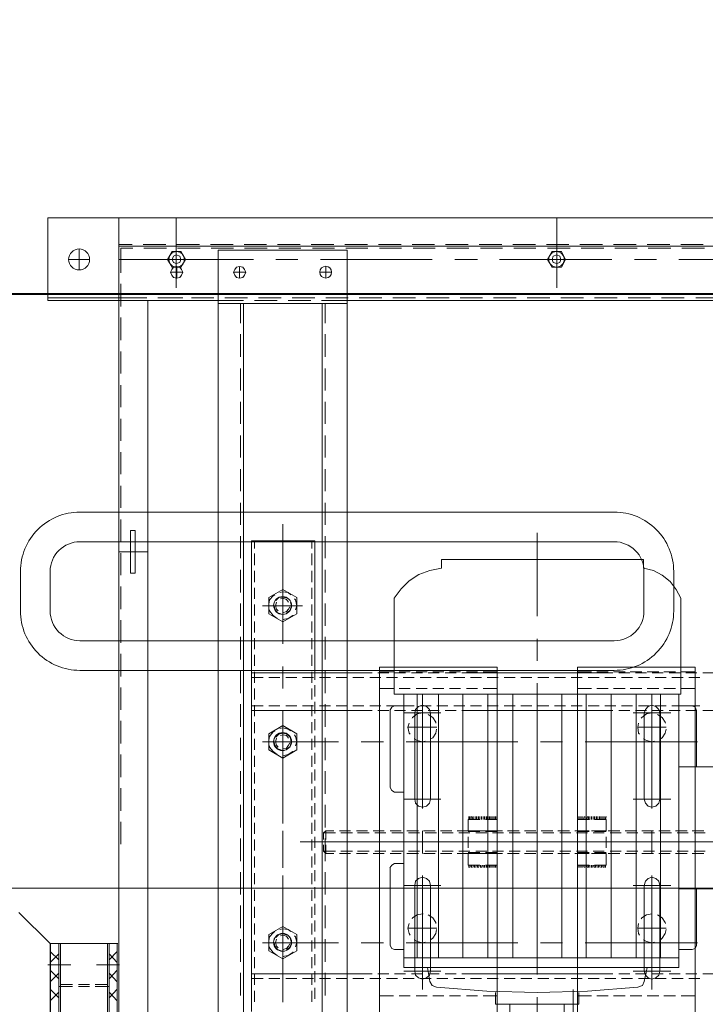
# Model space of a CAD drawing. Header units: millimetres. Extents: x -1469 to 52323, y -1368 to 13830.
# Tile 43 of 85: x 14965 to 15311, y 5561 to 6059. Entities that reach past the tile are written whole.
import ezdxf
from ezdxf.enums import TextEntityAlignment as Align

# ---------------------------------------------------------------- set-up
doc = ezdxf.new("R2010")
doc.units = ezdxf.units.MM
for name, color, linetype, lineweight, true_color in [('A-CEILING-01', 7, 'Continuous', 5, 0xd56ca8), ('A-CEILING-05', 7, 'Continuous', 5, 0x139b48), ('M-MEP-ELLG-LIGHT', 5, 'Continuous', 15, 0x0000ff)]:
    doc.layers.add(name, color=color, linetype=linetype, lineweight=lineweight, true_color=true_color)
doc.layers.add('A-LIGHT', color=1, linetype='Continuous', lineweight=5)
for name, color, linetype, true_color in [('ACMV-EQP-CHW', 30, 'Continuous', 0xff7f00), ('ACMV-FCU', 30, 'Continuous', 0xff7f00), ('RCP LAYOUT', 9, 'Continuous', 0x808080)]:
    doc.layers.add(name, color=color, linetype=linetype, true_color=true_color)
doc.styles.get("Standard").update_dxf_attribs({"font": 'arial.ttf'})

# ---------------------------------------------------------------- blocks, each defined once
blk = doc.blocks.new('LIGHT-600X600MM')
at = {"color": 0}
blk.add_line((300, 0), (-300, 0), dxfattribs=at)
blk.add_lwpolyline([(-300, 300), (-300, -300), (300, -300), (300, 300)], close=True, dxfattribs=at)
for points in [[(-165, 160), (-165, 140, 0.414214), (-135, 110), (135, 110, 0.414214), (165, 140), (165, 160, 0.414214), (135, 190), (-135, 190, 0.414214)], [(-150, 160), (-150, 140, 0.414214), (-135, 125), (135, 125, 0.414214), (150, 140), (150, 160, 0.414214), (135, 175), (-135, 175, 0.414214)]]:
    blk.add_lwpolyline(points, format="xyb", close=True, dxfattribs=at)
blk.add_attdef('E', text='', height=100).set_placement((400, 250), align=Align.MIDDLE_CENTER)
blk = doc.blocks.new('A$C98a85b24')
at = {"layer": 'M-MEP-ELLG-LIGHT', "color": 8, "true_color": 0x808080}
blk.add_blockref('LIGHT-600X600MM', (10939.99, 5619.99), dxfattribs=at)
blk = doc.blocks.new('A$C256bf26b')
at = {"layer": 'A-CEILING-01', "true_color": 0x808080}
h = blk.add_hatch(dxfattribs=at)
h.set_pattern_fill('ANSI37', color=8, scale=2000)
h.set_pattern_definition([(45, (0, 0), (-176.7767, 176.7767), []), (135, (0, 0), (-176.7767, -176.7767), [])])
edge = h.paths.add_edge_path()
edge.add_line((17350, 13380), (12020, 13380))
edge.add_line((12020, 13380), (12020, 13280))
edge.add_line((12020, 13280), (11820, 13280))
edge.add_line((11820, 13280), (11820, 13380))
edge.add_line((11820, 13380), (6090, 13380))
edge.add_line((6090, 13380), (6090, 13280))
edge.add_line((6090, 13280), (5890, 13280))
edge.add_line((5890, 13280), (5890, 13380))
edge.add_line((5890, 13380), (350, 13380))
edge.add_line((350, 13380), (200, 13380))
edge.add_line((200, 13380), (200, 4520))
edge.add_line((200, 4520), (650, 4520))
edge.add_line((650, 4520), (650, 4220))
edge.add_line((650, 4220), (200, 4220))
edge.add_line((200, 4220), (200, 3270))
edge.add_line((200, 3270), (3945, 3270))
edge.add_line((3945, 3270), (3945, 3920))
edge.add_line((3945, 3920), (6135, 3920))
edge.add_line((6135, 3920), (6135, 3270))
edge.add_line((6135, 3270), (9805, 3270))
edge.add_line((9805, 3270), (9805, 3070))
edge.add_line((9805, 3070), (10125.7, 3070))
edge.add_line((10125.7, 3070), (10125.7, 3423))
edge.add_line((10125.7, 3423), (11242.06, 4539.36))
edge.add_line((11242.06, 4539.36), (10770.13, 5011.3))
edge.add_line((10770.13, 5011.3), (11904.42, 6145.58))
edge.add_line((11904.42, 6145.58), (14298.83, 8540))
edge.add_line((14298.83, 8540), (14450, 8540))
edge.add_line((14450, 8540), (14450, 9620))
edge.add_line((14450, 9620), (14450, 12330))
edge.add_arc((15200, 12330), 750, 90, 180, ccw=False)
edge.add_line((15200, 13080), (17350, 13080))
edge.add_line((17350, 13080), (17350, 13380))
h.paths.add_polyline_path([(5890.13, 11294.23), (6090.12, 11294.23), (6090.12, 11094.22), (5890.13, 11094.22)], flags=16)
h.paths.add_polyline_path([(5890.13, 9330), (6090.12, 9330), (6090.12, 9129.99), (5890.13, 9129.99)], flags=16)
h.paths.add_polyline_path([(5890, 8418.41), (6090, 8418.41), (6090, 8218.41), (5890, 8218.41)], flags=16)
h.paths.add_polyline_path([(5890, 6030), (6090, 6030), (6090, 5829.99), (5890, 5829.99)], flags=16)
h.paths.add_polyline_path([(11820, 8418.41), (12020, 8418.41), (12020, 8218.41), (11820, 8218.41)], flags=16)
h.paths.add_polyline_path([(11820, 9330), (12020, 9330), (12020, 9129.99), (11820, 9129.99)], flags=16)
h.paths.add_polyline_path([(11820.13, 11294.23), (12020.12, 11294.23), (12020.12, 11094.22), (11820.13, 11094.22)], flags=16)
at = {"layer": 'A-CEILING-05', "true_color": 0x808080}
h = blk.add_hatch(dxfattribs=at)
h.set_pattern_fill('_USER', color=8, scale=600, double=1, pattern_type=0)
h.set_pattern_definition([(0, (17230, 9520), (0, 600), []), (90, (17230, 9520), (-600, 4e-14), [])])
h.paths.add_polyline_path([(15490.92, 3520), (14590, 3520), (14590, 9520), (17230, 9520), (17230, 3520), (16390.92, 3520)])
at = {"layer": 'A-LIGHT', "color": 8, "true_color": 0x808080}
blk.add_blockref('A$C98a85b24', (4190, 0), dxfattribs=at)
blk = doc.blocks.new('AHU-7.5TR-CARRIER')
at = {"layer": 'ACMV-EQP-CHW', "lineweight": 15}
for points in [[(-760.75, -2.34), (-760.75, -701.21)], [(-760.75, -222.04), (-760.75, -665.23)], [(-746.41, -222.03), (-746.41, -665.23)], [(-739.67, -325.88), (-739.67, -382.34)], [(-483.42, -341.68), (-483.42, -382.34)], [(-421.7, -341.68), (-421.7, -382.34)], [(-718.91, -343.43), (-718.91, -549.97)], [(-445.39, -343.72), (-445.39, -400.19)], [(-720.37, -362.74), (-720.37, -373.86)], [(-445.39, -439.09), (-445.39, -360.4)], [(-530.81, -363.33), (-530.81, -370.35)], [(-511.79, -363.33), (-511.79, -370.35)], [(-378.69, -363.33), (-378.69, -370.35)], [(-747.29, -370.06), (-747.29, -381.46)], [(-745.52, -369.47), (-745.52, -380.88)], [(-528.47, -371.81), (-528.47, -377.38)], [(-514.13, -371.81), (-514.13, -377.38)], [(-495.99, -429.73), (-495.99, -372.98)], [(-450.95, -369.76), (-450.95, -375.61)], [(-450.07, -374.73), (-450.07, -369.18)], [(-440.7, -374.73), (-440.7, -369.18)], [(-439.54, -369.76), (-439.54, -375.61)], [(-394.48, -429.73), (-394.48, -372.98)], [(-376.35, -371.81), (-376.35, -377.38)], [(-533.74, -433.54), (-356.75, -433.54), (-356.75, -374.15), (-533.74, -374.15)], [(-533.74, -374.15), (-533.74, -433.54)], [(-531.4, -374.15), (-531.4, -381.17)], [(-530.81, -373.27), (-530.81, -378.83)], [(-522.91, -374.15), (-522.91, -381.17)], [(-511.79, -373.56), (-513.55, -374.15), (-514.13, -375.62)], [(-514.13, -375.62), (-514.13, -382.34)], [(-511.79, -373.27), (-511.79, -378.83)], [(-483.42, -373.56), (-511.79, -373.56)], [(-450.07, -383.22), (-450.07, -377.66)], [(-440.7, -383.22), (-440.7, -377.66)], [(-393.02, -373.56), (-421.7, -373.56)], [(-390.99, -375.62), (-391.56, -374.15), (-393.03, -373.56)], [(-390.99, -375.61), (-390.99, -382.34)], [(-378.69, -373.27), (-378.69, -378.83)], [(-367.58, -374.15), (-367.58, -381.17)], [(-720.37, -379.71), (-720.37, -391.12)], [(-568.55, -381.46), (-572.94, -383.81), (-577.03, -386.73), (-580.25, -390.82), (-582.59, -395.22), (-583.75, -400.19)], [(-519.99, -381.46), (-568.55, -381.46)], [(-530.81, -381.76), (-530.81, -387.32)], [(-528.47, -380.29), (-528.47, -385.86)], [(-519.99, -381.46), (-519.99, -526.27)], [(-381.91, -382.34), (-519.99, -382.34)], [(-514.13, -380.29), (-514.13, -385.86)], [(-511.79, -381.76), (-511.79, -387.32)], [(-450.95, -378.24), (-450.95, -384.1)], [(-439.54, -378.24), (-439.54, -384.1)], [(-386.87, -382.34), (-386.87, -521.3)], [(-381.91, -382.34), (-381.91, -521.3)], [(-378.69, -381.76), (-378.69, -387.32)], [(-376.35, -380.29), (-376.35, -385.86)], [(-747.29, -387.02), (-747.29, -398.43)], [(-745.52, -386.44), (-745.52, -397.84)], [(-531.4, -384.1), (-531.4, -389.95)], [(-522.91, -384.1), (-522.91, -389.95)], [(-510.62, -405.45), (-510.62, -386.44)], [(-467.04, -405.45), (-467.04, -386.44)], [(-450.95, -386.73), (-450.95, -392.58)], [(-450.07, -391.7), (-450.07, -386.15)], [(-440.7, -391.7), (-440.7, -386.15)], [(-439.54, -386.73), (-439.54, -392.58)], [(-423.45, -405.45), (-423.45, -386.44)], [(-380.15, -405.45), (-380.15, -386.44)], [(-367.58, -384.1), (-367.58, -389.95)], [(-531.4, -392.58), (-531.4, -398.43)], [(-530.81, -390.24), (-530.81, -395.8)], [(-528.47, -388.78), (-528.47, -394.33)], [(-522.91, -392.58), (-522.91, -398.43)], [(-386.87, -391.7), (-519.99, -391.7)], [(-510.62, -391.99), (-512.38, -392.58), (-513.85, -394.05), (-514.43, -396.09), (-513.85, -397.84), (-512.38, -399.31), (-510.62, -399.9)], [(-514.13, -388.78), (-514.13, -394.33)], [(-511.79, -390.24), (-511.79, -395.8)], [(-510.62, -392), (-467.04, -392)], [(-505.36, -389.07), (-505.94, -389.36), (-508.29, -390.82), (-509.75, -393.16)], [(-503.32, -388.78), (-503.32, -403.11)], [(-497.47, -391.7), (-498.04, -390.82), (-500.39, -389.36), (-502.44, -388.78)], [(-467.04, -399.9), (-464.99, -399.31), (-463.52, -397.84), (-462.95, -396.09), (-463.52, -394.05), (-464.99, -392.58), (-467.04, -392)], [(-423.45, -391.99), (-425.51, -392.58), (-426.97, -394.05), (-427.54, -396.09), (-426.97, -397.84), (-425.51, -399.31), (-423.45, -399.9)], [(-380.16, -391.99), (-423.45, -391.99)], [(-404.14, -389.07), (-404.73, -389.36), (-407.07, -390.82), (-408.53, -393.16)], [(-401.8, -388.78), (-401.8, -403.11)], [(-395.95, -391.7), (-396.82, -390.82), (-399.16, -389.36), (-401.22, -388.78)], [(-380.15, -399.9), (-378.1, -399.31), (-376.64, -397.84), (-376.06, -396.09), (-376.64, -394.05), (-378.1, -392.58), (-380.15, -392)], [(-378.69, -390.24), (-378.69, -395.8)], [(-376.35, -388.78), (-376.35, -394.33)], [(-367.58, -392.58), (-367.58, -398.43)], [(-739.67, -393.75), (-739.67, -404.87)], [(-720.37, -396.68), (-720.37, -408.08)], [(-528.47, -397.26), (-528.47, -402.82)], [(-462.36, -396.09), (-519.99, -396.09)], [(-514.13, -397.26), (-514.13, -402.82)], [(-510.62, -396.09), (-510.62, -395.8)], [(-495.99, -396.09), (-510.61, -396.09), (-510.04, -398.72), (-508.29, -401.06), (-507.99, -401.36)], [(-497.47, -400.19), (-496.58, -398.72), (-495.99, -396.09), (-496.29, -394.63)], [(-450.95, -395.21), (-450.95, -401.06)], [(-439.54, -396.09), (-450.95, -396.09)], [(-450.07, -400.19), (-450.07, -394.63)], [(-440.7, -400.19), (-440.7, -394.64)], [(-439.54, -395.21), (-439.54, -401.06)], [(-370.79, -396.09), (-428.43, -396.09)], [(-409.12, -396.09), (-409.12, -395.8)], [(-394.48, -396.09), (-409.11, -396.09), (-408.53, -398.72), (-407.07, -401.06), (-406.48, -401.36)], [(-395.95, -400.19), (-395.07, -398.72), (-394.48, -396.09), (-394.78, -394.63)], [(-376.35, -397.26), (-376.35, -402.82)], [(-568.55, -526.27), (-573.23, -522.76), (-577.32, -518.66), (-580.54, -513.69), (-582.59, -508.13), (-583.75, -502.28), (-588.14, -502.28), (-588.14, -400.19), (-583.75, -400.19)], [(-531.4, -401.07), (-531.4, -406.92)], [(-530.81, -398.72), (-530.81, -404.29)], [(-522.91, -401.07), (-522.91, -406.92)], [(-511.79, -398.72), (-511.79, -404.29)], [(-510.62, -399.9), (-467.04, -399.9)], [(-505.36, -402.82), (-503.32, -403.11), (-500.38, -402.82), (-499.8, -402.24)], [(-380.16, -399.9), (-423.45, -399.9)], [(-404.14, -402.82), (-401.8, -403.11), (-399.16, -402.82), (-398.29, -402.24)], [(-381.91, -398.43), (-374.89, -399.9)], [(-378.69, -398.72), (-378.69, -404.29)], [(-371.96, -403.11), (-372.84, -400.77), (-374.89, -399.9)], [(-367.58, -401.07), (-367.58, -406.92)], [(-747.29, -403.98), (-747.29, -415.4)], [(-745.52, -403.41), (-745.52, -414.82)], [(-530.81, -407.21), (-530.81, -412.77)], [(-528.47, -405.75), (-528.47, -411.31)], [(-386.87, -403.98), (-519.99, -403.98)], [(-514.13, -405.75), (-514.13, -411.31)], [(-511.79, -407.21), (-511.79, -412.77)], [(-450.95, -403.7), (-450.95, -409.55)], [(-450.07, -408.67), (-450.07, -403.11)], [(-440.7, -408.67), (-440.7, -403.11)], [(-439.54, -403.7), (-439.54, -409.55)], [(-378.69, -407.21), (-378.69, -412.77)], [(-376.35, -405.75), (-376.35, -411.31)], [(-371.96, -504.91), (-369.92, -479.47), (-369.33, -454.02), (-369.92, -428.57), (-371.96, -403.11)], [(-531.4, -409.55), (-531.4, -415.4)], [(-522.91, -409.55), (-522.91, -415.4)], [(-450.95, -412.18), (-450.95, -418.03)], [(-450.07, -417.16), (-450.07, -411.6)], [(-445.39, -411.6), (-445.39, -423.01)], [(-440.7, -417.15), (-440.7, -411.6)], [(-439.54, -412.18), (-439.54, -418.03)], [(-367.58, -409.55), (-367.58, -415.4)], [(-739.67, -416.28), (-739.67, -473.03)], [(-720.37, -413.64), (-720.37, -425.05)], [(-530.81, -415.69), (-530.81, -485.02)], [(-528.47, -414.23), (-528.47, -419.78)], [(-386.87, -416.57), (-519.99, -416.57)], [(-514.13, -414.23), (-514.13, -419.78)], [(-511.79, -415.69), (-511.79, -485.02)], [(-378.69, -415.69), (-378.69, -422.71)], [(-376.35, -414.23), (-376.35, -419.78)], [(-747.29, -420.96), (-747.29, -432.36)], [(-745.52, -420.37), (-745.52, -431.78)], [(-531.4, -418.03), (-531.4, -423.88)], [(-528.47, -422.71), (-528.47, -428.28)], [(-522.91, -418.03), (-522.91, -423.88)], [(-514.13, -422.71), (-514.13, -428.28)], [(-458.26, -419.2), (-456.8, -419.49)], [(-458.26, -419.78), (-456.8, -419.78)], [(-458.26, -420.67), (-456.8, -420.67)], [(-458.26, -421.24), (-456.8, -421.24)], [(-458.26, -422.13), (-456.8, -422.13)], [(-458.26, -422.71), (-456.8, -422.71)], [(-456.8, -419.2), (-450.95, -419.2), (-450.95, -425.06)], [(-456.8, -419.2), (-456.8, -425.06)], [(-450.95, -420.67), (-450.95, -426.52)], [(-450.65, -419.2), (-450.65, -425.06)], [(-450.07, -425.64), (-450.07, -420.08)], [(-442.46, -419.2), (-448.01, -419.2)], [(-445.39, -437.34), (-445.39, -422.71)], [(-440.7, -425.63), (-440.7, -420.08)], [(-440.13, -419.2), (-440.13, -425.06)], [(-439.54, -419.2), (-439.54, -425.06)], [(-433.69, -419.2), (-439.54, -419.2)], [(-439.54, -420.67), (-439.54, -426.52)], [(-433.69, -425.05), (-433.69, -419.2)], [(-433.69, -419.49), (-432.52, -419.49)], [(-433.69, -420.08), (-432.52, -420.08)], [(-433.69, -420.96), (-432.52, -420.67)], [(-433.69, -421.54), (-432.52, -421.54)], [(-433.69, -422.42), (-432.52, -422.13)], [(-378.69, -422.71), (-378.69, -485.02), (-378.69, -492.04)], [(-376.35, -422.71), (-376.35, -428.28)], [(-367.58, -418.03), (-367.58, -423.88)], [(-531.4, -426.51), (-531.4, -433.54)], [(-522.91, -426.51), (-522.91, -433.54)], [(-458.26, -423.59), (-456.8, -423.59)], [(-458.26, -424.18), (-456.8, -424.18)], [(-458.26, -425.06), (-456.8, -425.06)], [(-458.26, -425.63), (-456.8, -425.63)], [(-458.26, -426.52), (-456.8, -426.52)], [(-458.26, -427.39), (-456.8, -427.39)], [(-456.8, -427.68), (-456.8, -433.54)], [(-450.95, -427.68), (-450.95, -433.54)], [(-450.65, -427.68), (-450.65, -433.54)], [(-440.13, -427.68), (-440.13, -433.54)], [(-439.54, -427.68), (-439.54, -433.54)], [(-433.69, -423.01), (-432.52, -423.01)], [(-433.69, -423.88), (-432.52, -423.59)], [(-433.69, -424.47), (-432.52, -424.47)], [(-433.69, -425.34), (-432.52, -425.06)], [(-433.69, -425.93), (-432.52, -425.93)], [(-433.69, -426.52), (-432.52, -426.52)], [(-433.69, -427.39), (-432.52, -427.39)], [(-433.69, -433.54), (-433.69, -427.68)], [(-367.58, -426.51), (-367.58, -433.54)], [(-720.37, -430.61), (-720.37, -442.02)], [(-528.47, -431.2), (-528.47, -436.76)], [(-386.87, -429.15), (-519.99, -429.15)], [(-514.13, -431.2), (-514.13, -436.76)], [(-458.26, -427.97), (-456.8, -427.97)], [(-458.26, -428.57), (-456.8, -428.85)], [(-458.26, -429.44), (-456.8, -429.44)], [(-458.26, -430.03), (-456.8, -430.32)], [(-458.26, -430.9), (-456.8, -430.9)], [(-458.26, -431.78), (-456.8, -431.78)], [(-458.26, -432.36), (-456.8, -432.36)], [(-450.95, -429.15), (-450.95, -435)], [(-450.07, -434.12), (-450.07, -428.57)], [(-440.7, -434.12), (-440.7, -428.57)], [(-439.54, -429.15), (-439.54, -435)], [(-433.69, -427.97), (-432.52, -427.97)], [(-433.69, -428.85), (-432.52, -428.57)], [(-433.69, -429.44), (-432.52, -429.44)], [(-433.69, -430.32), (-432.52, -430.03)], [(-433.69, -430.9), (-432.52, -430.9)], [(-433.69, -431.78), (-432.52, -431.78)], [(-433.69, -432.36), (-432.52, -432.36)], [(-376.35, -431.2), (-376.35, -436.76)], [(-745.52, -437.34), (-745.52, -448.75)], [(-458.26, -433.24), (-456.8, -433.24)], [(-456.8, -433.54), (-450.95, -433.54)], [(-450.95, -437.63), (-450.95, -443.48)], [(-450.07, -442.6), (-450.07, -437.04)], [(-448.02, -433.54), (-442.46, -433.54)], [(-445.39, -434.12), (-445.39, -490.87)], [(-440.7, -442.6), (-440.7, -437.04)], [(-439.54, -433.54), (-433.69, -433.54)], [(-439.54, -437.63), (-439.54, -443.48)], [(-433.69, -433.24), (-432.52, -433.24)], [(-319.31, -435.87), (-370.79, -435.87)], [(-369.33, -432.95), (-363.48, -432.95), (-363.48, -475.08), (-369.33, -475.08)], [(-747.29, -437.92), (-747.29, -449.33)], [(-528.47, -439.68), (-528.47, -445.23)], [(-386.87, -441.43), (-519.99, -441.43)], [(-514.13, -439.68), (-514.13, -445.23)], [(-495.99, -452.26), (-495.99, -441.14)], [(-394.48, -452.26), (-394.48, -441.14)], [(-376.35, -439.68), (-376.35, -445.23)], [(-363.48, -440.27), (-356.17, -440.27), (-356.17, -467.76), (-363.48, -467.76)], [(-725.34, -444.07), (-760.75, -444.07)], [(-720.37, -447.58), (-720.37, -458.99)], [(-450.95, -446.12), (-450.95, -451.96)], [(-450.07, -451.09), (-450.07, -445.53)], [(-440.7, -451.09), (-440.7, -445.53)], [(-439.54, -446.12), (-439.54, -451.96)], [(-528.47, -448.16), (-528.47, -453.72)], [(-514.13, -448.16), (-514.13, -453.72)], [(-376.35, -448.16), (-376.35, -453.72)], [(-747.29, -454.89), (-747.29, -466.3)], [(-745.52, -454.6), (-745.52, -465.72)], [(-559.48, -454.02), (-601.6, -454.02)], [(-536.95, -454.02), (-548.07, -454.02)], [(-528.47, -456.65), (-528.47, -462.2)], [(-469.09, -454.02), (-525.54, -454.02)], [(-386.87, -454.02), (-519.99, -454.02)], [(-514.13, -456.65), (-514.13, -462.2)], [(-446.26, -454.02), (-457.68, -454.02)], [(-450.95, -454.6), (-450.95, -460.45)], [(-450.07, -459.57), (-450.07, -454.02)], [(-440.7, -459.58), (-440.7, -454.02)], [(-439.54, -454.6), (-439.54, -460.45)], [(-378.4, -454.02), (-435.15, -454.02)], [(-376.35, -456.65), (-376.35, -462.2)], [(-355.87, -454.02), (-366.99, -454.02)], [(-450.07, -468.06), (-450.07, -462.5)], [(-440.7, -468.06), (-440.7, -462.5)], [(-720.37, -464.55), (-720.37, -475.95)], [(-528.47, -465.13), (-528.47, -470.68)], [(-386.87, -466.3), (-519.99, -466.3)], [(-514.13, -465.13), (-514.13, -470.68)], [(-495.99, -520.13), (-495.99, -463.66)], [(-450.95, -463.08), (-450.95, -468.93)], [(-439.54, -463.08), (-439.54, -468.93)], [(-394.48, -520.13), (-394.48, -463.66)], [(-376.35, -465.13), (-376.35, -470.68)], [(-747.29, -471.86), (-747.29, -483.27)], [(-745.52, -471.57), (-745.52, -482.68)], [(-450.95, -471.57), (-450.95, -477.42)], [(-450.07, -476.54), (-450.07, -470.98)], [(-445.39, -468.64), (-445.39, -547.33)], [(-445.39, -470.69), (-445.39, -485.02)], [(-440.7, -476.54), (-440.7, -470.98)], [(-439.54, -471.57), (-439.54, -477.42)], [(-533.74, -474.2), (-356.75, -474.2), (-356.75, -533.58), (-533.74, -533.58)], [(-533.74, -533.58), (-533.74, -474.2)], [(-531.4, -481.22), (-531.4, -474.2)], [(-528.47, -473.61), (-528.47, -479.17)], [(-522.91, -481.22), (-522.91, -474.2)], [(-514.13, -473.61), (-514.13, -479.17)], [(-458.26, -474.78), (-456.8, -474.78)], [(-458.26, -475.37), (-456.8, -475.37)], [(-458.26, -476.24), (-456.8, -476.24)], [(-458.26, -476.83), (-456.8, -476.83)], [(-456.8, -480.05), (-456.8, -474.19)], [(-456.8, -474.2), (-450.95, -474.2)], [(-450.95, -480.05), (-450.95, -474.19)], [(-450.65, -480.05), (-450.65, -474.19)], [(-448.02, -474.2), (-442.46, -474.2)], [(-440.13, -480.05), (-440.13, -474.19)], [(-439.54, -480.05), (-439.54, -474.19)], [(-439.54, -474.2), (-433.69, -474.2)], [(-433.69, -474.2), (-433.69, -480.06)], [(-433.69, -474.78), (-432.52, -474.78)], [(-433.69, -475.37), (-432.52, -475.37)], [(-433.69, -476.24), (-432.52, -476.24)], [(-433.69, -476.83), (-432.52, -476.83)], [(-376.35, -473.61), (-376.35, -479.17)], [(-367.58, -481.22), (-367.58, -474.2)], [(-720.37, -481.51), (-720.37, -492.92)], [(-528.47, -482.09), (-528.47, -487.65)], [(-386.87, -478.88), (-519.99, -478.88)], [(-514.13, -482.09), (-514.13, -487.65)], [(-458.26, -477.71), (-456.8, -477.71)], [(-458.26, -478.3), (-456.8, -478.3)], [(-458.26, -479.17), (-456.8, -479.17)], [(-458.26, -479.76), (-456.8, -479.76)], [(-458.26, -480.64), (-456.8, -480.64)], [(-458.26, -481.22), (-456.8, -481.22)], [(-458.26, -482.1), (-456.8, -482.1)], [(-450.95, -480.06), (-450.95, -485.9)], [(-450.07, -485.02), (-450.07, -479.47)], [(-440.7, -485.02), (-440.7, -479.47)], [(-439.54, -480.06), (-439.54, -485.9)], [(-433.69, -477.71), (-432.52, -477.71)], [(-433.69, -478.3), (-432.52, -478.3)], [(-433.69, -479.17), (-432.52, -479.17)], [(-433.69, -479.76), (-432.52, -479.76)], [(-433.69, -480.64), (-432.52, -480.64)], [(-433.69, -481.22), (-432.52, -481.22)], [(-433.69, -481.81), (-432.52, -482.1)], [(-376.35, -482.09), (-376.35, -487.65)], [(-739.67, -484.14), (-739.67, -495.55)], [(-531.4, -489.71), (-531.4, -484.14)], [(-530.81, -485.02), (-530.81, -492.05)], [(-522.91, -489.71), (-522.91, -484.14)], [(-511.79, -485.02), (-511.79, -492.05)], [(-458.26, -482.97), (-456.8, -482.97)], [(-458.26, -483.56), (-456.8, -483.56)], [(-458.26, -484.44), (-456.8, -484.44)], [(-458.26, -485.02), (-456.8, -485.02)], [(-458.26, -485.9), (-456.8, -485.9)], [(-458.26, -486.78), (-456.8, -486.49)], [(-458.26, -487.37), (-456.8, -487.37)], [(-456.8, -488.83), (-450.95, -488.83), (-450.95, -482.98)], [(-456.8, -488.83), (-456.8, -482.98)], [(-450.65, -488.83), (-450.65, -482.98)], [(-440.13, -488.83), (-440.13, -482.98)], [(-439.54, -488.83), (-439.54, -482.98)], [(-433.69, -482.68), (-432.52, -482.68)], [(-433.69, -482.97), (-433.69, -488.82)], [(-433.69, -483.26), (-432.52, -483.56)], [(-433.69, -484.14), (-432.52, -484.14)], [(-433.69, -484.73), (-432.52, -485.02)], [(-433.69, -485.61), (-432.52, -485.61)], [(-433.69, -486.19), (-432.52, -486.49)], [(-433.69, -487.07), (-432.52, -487.07)], [(-367.58, -489.71), (-367.58, -484.14)], [(-747.29, -488.83), (-747.29, -500.23)], [(-745.52, -488.54), (-745.52, -499.64)], [(-528.47, -490.58), (-528.47, -496.14)], [(-386.87, -491.46), (-519.99, -491.46)], [(-514.13, -490.58), (-514.13, -496.14)], [(-458.26, -487.94), (-456.8, -487.94)], [(-458.26, -488.54), (-456.8, -488.54)], [(-450.95, -488.54), (-450.95, -494.38)], [(-450.07, -493.5), (-450.07, -487.94)], [(-442.46, -488.82), (-448.01, -488.82)], [(-440.7, -493.5), (-440.7, -487.94)], [(-439.54, -488.54), (-439.54, -494.38)], [(-433.69, -488.82), (-439.54, -488.82)], [(-433.69, -487.65), (-432.52, -487.94)], [(-433.69, -488.54), (-432.52, -488.54)], [(-376.35, -490.58), (-376.35, -496.14)], [(-531.4, -498.18), (-531.4, -492.63)], [(-530.81, -494.97), (-530.81, -500.52)], [(-522.91, -498.19), (-522.91, -492.63)], [(-511.79, -494.97), (-511.79, -500.52)], [(-450.95, -497.02), (-450.95, -502.87)], [(-450.07, -501.99), (-450.07, -496.43)], [(-440.7, -501.99), (-440.7, -496.43)], [(-439.54, -497.02), (-439.54, -502.87)], [(-378.69, -494.97), (-378.69, -500.52)], [(-367.58, -498.18), (-367.58, -492.63)], [(-720.37, -498.48), (-720.37, -509.89)], [(-531.4, -506.67), (-531.4, -501.11)], [(-528.47, -499.07), (-528.47, -504.62)], [(-522.91, -506.67), (-522.91, -501.11)], [(-514.13, -499.07), (-514.13, -504.62)], [(-445.39, -502.28), (-445.39, -513.4)], [(-376.35, -499.07), (-376.35, -504.62)], [(-367.58, -506.67), (-367.58, -501.11)], [(-747.29, -505.79), (-747.29, -517.2)], [(-745.52, -505.5), (-745.52, -516.62)], [(-739.67, -506.97), (-739.67, -563.43)], [(-530.81, -503.46), (-530.81, -509.01)], [(-386.87, -503.74), (-519.99, -503.74)], [(-511.79, -503.46), (-511.79, -509.01)], [(-510.62, -502.57), (-510.62, -521.3)], [(-505.36, -505.21), (-505.94, -505.21), (-508.29, -506.67), (-509.75, -509.01)], [(-503.32, -504.62), (-503.32, -519.25)], [(-497.47, -507.84), (-498.04, -506.67), (-500.39, -505.21), (-502.44, -504.91)], [(-467.04, -502.57), (-467.04, -521.3)], [(-450.95, -505.5), (-450.95, -511.35)], [(-450.07, -510.47), (-450.07, -504.91)], [(-440.7, -510.47), (-440.7, -504.91)], [(-439.54, -505.5), (-439.54, -511.35)], [(-423.45, -502.57), (-423.45, -521.3)], [(-404.14, -505.21), (-404.73, -505.21), (-407.07, -506.67), (-408.53, -509.01)], [(-401.8, -504.62), (-401.8, -519.25)], [(-395.95, -507.84), (-396.82, -506.67), (-399.16, -505.21), (-401.22, -504.91)], [(-381.91, -509.3), (-374.89, -508.13), (-372.84, -506.97), (-371.96, -504.91)], [(-380.15, -502.57), (-380.15, -521.3)], [(-378.69, -503.45), (-378.69, -509.01)], [(-531.4, -515.15), (-531.4, -509.6)], [(-530.81, -511.93), (-530.81, -517.49)], [(-528.47, -507.55), (-528.47, -513.1)], [(-522.91, -515.15), (-522.91, -509.6)], [(-462.36, -511.93), (-519.99, -511.93)], [(-510.62, -515.74), (-512.38, -515.45), (-513.85, -513.98), (-514.43, -511.93), (-513.85, -509.89), (-512.38, -508.43), (-510.62, -507.84)], [(-514.13, -507.55), (-514.13, -513.1)], [(-511.79, -511.93), (-511.79, -517.49)], [(-510.62, -507.84), (-467.04, -507.84)], [(-510.62, -511.64), (-510.62, -511.93), (-510.04, -514.57), (-508.29, -516.91), (-507.99, -517.2)], [(-495.99, -511.93), (-510.61, -511.93)], [(-497.47, -516.03), (-496.58, -514.57), (-495.99, -511.93), (-496.29, -510.47)], [(-467.04, -507.84), (-464.99, -508.43), (-463.52, -509.89), (-462.95, -511.93), (-463.52, -513.98), (-464.99, -515.45), (-467.04, -515.74)], [(-439.54, -511.93), (-450.95, -511.93)], [(-370.79, -511.93), (-428.43, -511.93)], [(-423.45, -515.74), (-425.51, -515.45), (-426.97, -513.98), (-427.54, -511.93), (-426.97, -509.89), (-425.51, -508.43), (-423.45, -507.84)], [(-380.16, -507.84), (-423.45, -507.84)], [(-409.12, -511.93), (-409.12, -511.64)], [(-394.48, -511.93), (-409.11, -511.93), (-408.53, -514.57), (-407.07, -516.91), (-406.48, -517.2)], [(-395.95, -516.03), (-395.07, -514.57), (-394.48, -511.93), (-394.78, -510.47)], [(-380.15, -507.84), (-378.1, -508.43), (-376.64, -509.89), (-376.06, -511.93), (-376.64, -513.98), (-378.1, -515.45), (-380.15, -515.74)], [(-378.69, -511.93), (-378.69, -517.49)], [(-376.35, -507.55), (-376.35, -513.1)], [(-367.58, -515.15), (-367.58, -509.6)], [(-720.37, -515.45), (-720.37, -526.86)], [(-528.47, -516.03), (-528.47, -521.59)], [(-386.87, -514.57), (-519.99, -514.57)], [(-514.13, -516.03), (-514.13, -521.59)], [(-510.62, -515.74), (-467.04, -515.74)], [(-450.95, -513.98), (-450.95, -519.83)], [(-450.07, -518.96), (-450.07, -513.4)], [(-440.7, -518.96), (-440.7, -513.4)], [(-439.54, -513.98), (-439.54, -519.83)], [(-380.16, -515.74), (-423.45, -515.74)], [(-376.35, -516.03), (-376.35, -521.59)], [(-531.4, -523.63), (-531.4, -518.08)], [(-530.81, -520.42), (-530.81, -525.98)], [(-522.91, -523.63), (-522.91, -518.08)], [(-381.91, -521.3), (-519.99, -521.3)], [(-514.13, -521.3), (-514.13, -525.98), (-513.55, -527.44), (-511.79, -528.32)], [(-511.79, -520.42), (-511.79, -525.98)], [(-505.36, -518.66), (-503.32, -519.25), (-500.38, -518.66), (-499.8, -518.08)], [(-470.55, -525.98), (-470.55, -521.3)], [(-450.07, -527.44), (-450.07, -521.88)], [(-440.7, -527.44), (-440.7, -521.89)], [(-434.56, -521.3), (-434.56, -525.98), (-433.69, -527.44), (-432.23, -528.32)], [(-404.14, -518.66), (-401.8, -519.25), (-399.16, -518.66), (-398.29, -518.08)], [(-390.99, -525.98), (-390.99, -521.3)], [(-378.69, -520.42), (-378.69, -525.98)], [(-367.58, -523.63), (-367.58, -518.08)], [(-747.29, -522.76), (-747.29, -534.17)], [(-745.52, -522.46), (-745.52, -533.58)], [(-519.99, -526.27), (-568.55, -526.27)], [(-531.4, -533.58), (-531.4, -526.56)], [(-528.47, -524.51), (-528.47, -530.07)], [(-522.91, -533.58), (-522.91, -526.56)], [(-514.13, -524.51), (-514.13, -530.07)], [(-511.79, -528.31), (-472.89, -528.31), (-471.43, -527.44), (-470.55, -525.98)], [(-450.95, -522.76), (-450.95, -528.31)], [(-445.39, -524.81), (-445.39, -573.66)], [(-439.54, -522.76), (-439.54, -528.31)], [(-393.02, -528.31), (-391.56, -527.44), (-390.99, -525.98)], [(-376.35, -524.51), (-376.35, -530.07)], [(-367.58, -533.58), (-367.58, -526.56)], [(-530.81, -528.9), (-530.81, -534.46)], [(-511.79, -528.9), (-511.79, -534.46)], [(-495.99, -542.95), (-495.99, -531.53)], [(-450.95, -531.25), (-450.95, -536.8)], [(-450.07, -535.92), (-450.07, -530.36)], [(-440.7, -535.92), (-440.7, -530.36)], [(-439.54, -531.25), (-439.54, -536.8)], [(-393.02, -528.31), (-432.23, -528.31)], [(-394.48, -542.95), (-394.48, -531.53)], [(-378.69, -528.9), (-378.69, -534.46)], [(-720.37, -532.42), (-720.37, -543.82)], [(-528.47, -533), (-528.47, -538.56)], [(-514.13, -533), (-514.13, -538.56)], [(-376.35, -533), (-376.35, -538.56)], [(-747.29, -539.72), (-747.29, -551.14)], [(-745.52, -539.44), (-745.52, -550.55)], [(-530.81, -537.39), (-530.81, -598.24)], [(-528.47, -541.48), (-528.47, -547.03)], [(-514.13, -541.48), (-514.13, -547.03)], [(-511.79, -537.39), (-511.79, -598.24)], [(-450.95, -539.72), (-450.95, -545.28)], [(-450.07, -544.7), (-450.07, -538.85)], [(-440.7, -544.71), (-440.7, -538.85)], [(-439.54, -539.72), (-439.54, -545.28)], [(-378.69, -537.39), (-378.69, -544.41)], [(-376.35, -541.48), (-376.35, -547.03)], [(-378.69, -544.41), (-378.69, -598.23)], [(702.87, -615.2), (-744.36, -615.2), (-744.36, -549.97), (702.87, -549.97)], [(-720.37, -549.38), (-720.37, -560.79)], [(-718.91, -549.97), (-718.91, -562.84)], [(-717.44, -549.97), (-717.44, -615.2)], [(-528.47, -549.97), (-528.47, -555.52)], [(-514.13, -549.97), (-514.13, -555.52)], [(-450.95, -548.21), (-450.95, -553.76)], [(-450.07, -553.18), (-450.07, -547.33)], [(-440.7, -553.18), (-440.7, -547.33)], [(-439.54, -548.21), (-439.54, -553.76)], [(-376.35, -549.97), (-376.35, -555.52)], [(-747.29, -556.7), (-747.29, -568.1)], [(-745.52, -556.4), (-745.52, -567.52)], [(-495.99, -588.58), (-495.99, -554.35)], [(-450.95, -556.69), (-450.95, -560.79)], [(-450.07, -561.96), (-450.07, -555.82)], [(-440.7, -561.96), (-440.7, -555.82)], [(-439.54, -556.69), (-439.54, -560.79)], [(-394.48, -588.58), (-394.48, -554.35)], [(-730.32, -560.79), (-736.17, -560.79)], [(-733.24, -557.86), (-733.24, -563.71)], [(-707.5, -561.08), (-717.45, -561.08)], [(-690.53, -561.08), (-701.94, -561.08)], [(-673.56, -561.08), (-684.68, -561.08)], [(-656.59, -561.08), (-667.72, -561.08)], [(-639.63, -561.08), (-650.75, -561.08)], [(-622.67, -561.08), (-633.78, -561.08)], [(-605.69, -561.08), (-616.81, -561.08)], [(-588.74, -561.08), (-599.85, -561.08)], [(-571.47, -561.08), (-582.88, -561.08)], [(-554.51, -561.08), (-565.91, -561.08)], [(-537.54, -561.08), (-548.95, -561.08)], [(-520.58, -561.08), (-531.98, -561.08)], [(-528.47, -558.45), (-528.47, -564.01)], [(-503.6, -561.08), (-515.02, -561.08)], [(-514.13, -558.45), (-514.13, -564.01)], [(-486.63, -561.08), (-498.04, -561.08)], [(-469.67, -561.08), (-481.08, -561.08)], [(-452.7, -561.08), (-464.11, -561.08)], [(-446.56, -560.79), (-450.95, -560.79), (-450.07, -561.96), (-446.56, -561.96)], [(-435.73, -561.08), (-447.14, -561.08)], [(-443.92, -560.79), (-439.54, -560.79)], [(-443.92, -561.96), (-440.7, -561.96)], [(-439.54, -560.79), (-440.71, -561.96)], [(-418.77, -561.08), (-430.18, -561.08)], [(-401.8, -561.08), (-413.21, -561.08)], [(-384.84, -561.08), (-396.25, -561.08)], [(-367.86, -561.08), (-379.28, -561.08)], [(-376.35, -558.45), (-376.35, -564.01)], [(-720.37, -566.35), (-720.37, -577.76)], [(675.66, -562.54), (-717.44, -562.54)], [(-597.51, -566.35), (-597.51, -598.23), (-530.81, -598.23)], [(-530.81, -566.35), (-597.51, -566.35)], [(-527.3, -566.35), (-530.81, -566.35)], [(-528.47, -566.94), (-528.47, -572.5)], [(-518.81, -566.35), (-524.66, -566.35)], [(-510.33, -566.35), (-516.18, -566.35)], [(-514.13, -566.94), (-514.13, -572.5)], [(-501.84, -566.35), (-507.4, -566.35)], [(-493.36, -566.35), (-498.93, -566.35)], [(-484.88, -566.35), (-490.44, -566.35)], [(-476.4, -566.35), (-481.96, -566.35)], [(-467.91, -566.35), (-473.47, -566.35)], [(-459.44, -566.35), (-464.99, -566.35)], [(-450.95, -566.35), (-456.5, -566.35)], [(-442.46, -566.35), (-448.02, -566.35)], [(-433.99, -566.35), (-439.54, -566.35)], [(-425.5, -566.35), (-431.06, -566.35)], [(-417.02, -566.35), (-422.58, -566.35)], [(-408.53, -566.35), (-414.09, -566.35)], [(-400.05, -566.35), (-405.61, -566.35)], [(-391.56, -566.35), (-397.12, -566.35)], [(-383.08, -566.35), (-388.64, -566.35)], [(-374.6, -566.35), (-380.16, -566.35)], [(-376.35, -566.94), (-376.35, -572.5)], [(-366.11, -566.35), (-371.68, -566.35)], [(-718.91, -568.39), (-718.91, -579.8)], [(-593.7, -567.81), (-597.51, -567.81)], [(-585.21, -567.81), (-591.07, -567.81)], [(-576.73, -567.81), (-582.3, -567.81)], [(-568.26, -567.81), (-573.82, -567.81)], [(-559.77, -567.81), (-565.33, -567.81)], [(-551.28, -567.81), (-556.85, -567.81)], [(-542.8, -567.81), (-548.37, -567.81)], [(-534.32, -567.81), (-539.88, -567.81)], [(-525.84, -567.81), (-531.4, -567.81)], [(-517.35, -567.81), (-522.91, -567.81)], [(-508.88, -567.81), (-514.43, -567.81)], [(-500.38, -567.81), (-505.94, -567.81)], [(-491.9, -567.81), (-497.47, -567.81)], [(-483.42, -567.81), (-488.98, -567.81)], [(-474.94, -567.81), (-480.5, -567.81)], [(-466.46, -567.81), (-472.01, -567.81)], [(-457.97, -567.81), (-463.52, -567.81)], [(-449.48, -567.81), (-455.05, -567.81)], [(-441, -567.81), (-446.57, -567.81)], [(-432.52, -567.81), (-438.08, -567.81)], [(-424.03, -567.81), (-429.59, -567.81)], [(-415.55, -567.81), (-421.11, -567.81)], [(-407.07, -567.81), (-412.63, -567.81)], [(-398.58, -567.81), (-404.14, -567.81)], [(-390.1, -567.81), (-395.66, -567.81)], [(-381.62, -567.81), (-387.18, -567.81)], [(-373.13, -567.81), (-378.69, -567.81)], [(-364.65, -567.81), (-370.2, -567.81)], [(-747.29, -573.66), (-747.29, -585.07)], [(-745.52, -573.36), (-745.52, -584.49)], [(-739.67, -574.83), (-739.67, -585.94)], [(-568.84, -575.41), (-572.93, -582.44), (-568.84, -589.46)], [(-568.84, -575.41), (-560.65, -575.41)], [(-562.69, -576), (-564.74, -575.42), (-567.67, -576), (-568.26, -576.59)], [(-564.74, -572.49), (-564.74, -592.67)], [(-560.65, -589.46), (-556.56, -582.44), (-560.65, -575.42)], [(-528.47, -575.42), (-528.47, -580.97)], [(-514.13, -575.42), (-514.13, -580.97)], [(-500.09, -575.41), (-504.18, -582.44), (-500.09, -589.46)], [(-500.09, -575.41), (-491.9, -575.41)], [(-493.96, -576), (-495.99, -575.42), (-498.63, -576), (-499.5, -576.59)], [(-495.99, -572.49), (-495.99, -592.67)], [(-491.9, -589.46), (-487.8, -582.44), (-491.9, -575.42)], [(-398.58, -575.41), (-402.67, -582.44), (-398.58, -589.46)], [(-398.58, -575.41), (-390.39, -575.41)], [(-392.44, -576), (-394.49, -575.42), (-397.42, -576), (-398, -576.59)], [(-394.48, -572.49), (-394.48, -592.67)], [(-390.39, -589.46), (-386.3, -582.44), (-390.39, -575.42)], [(-376.35, -575.42), (-376.35, -580.97)], [(-570.3, -578.34), (-571.48, -579.8), (-571.76, -582.44), (-571.48, -583.9)], [(-568.55, -580.1), (-569.13, -582.44), (-568.84, -584.49), (-567.38, -585.94)], [(-566.5, -579.51), (-567.96, -580.68), (-568.55, -582.44), (-568.26, -583.6)], [(-560.94, -580.68), (-562.4, -578.93), (-564.45, -578.05), (-566.49, -578.63)], [(-561.23, -582.15), (-561.23, -582.44), (-561.82, -580.68), (-562.98, -579.51), (-564.16, -578.93)], [(-557.72, -582.15), (-557.72, -582.44), (-558.31, -579.8), (-559.77, -577.47), (-560.06, -577.47)], [(-501.55, -578.34), (-502.44, -579.8), (-503.02, -582.44), (-502.73, -583.9)], [(-499.8, -580.1), (-500.39, -582.44), (-499.8, -584.49), (-498.34, -585.94)], [(-497.75, -579.51), (-499.22, -580.68), (-499.5, -582.44), (-499.22, -583.6)], [(-492.2, -580.68), (-493.36, -578.93), (-495.7, -578.05), (-497.75, -578.63)], [(-492.49, -582.15), (-492.49, -582.44), (-492.77, -580.68), (-494.24, -579.51), (-495.42, -578.93)], [(-488.98, -582.15), (-488.98, -582.44), (-489.56, -579.8), (-491.03, -577.47), (-491.32, -577.47)], [(-400.05, -578.34), (-401.22, -579.8), (-401.51, -582.44), (-401.22, -583.9)], [(-398.29, -580.1), (-398.87, -582.44), (-398.58, -584.49), (-397.12, -585.94)], [(-396.25, -579.51), (-397.71, -580.68), (-398.29, -582.44), (-398, -583.6)], [(-390.68, -580.68), (-392.15, -578.93), (-394.2, -578.05), (-396.24, -578.63)], [(-390.99, -582.15), (-390.99, -582.44), (-391.56, -580.68), (-392.73, -579.51), (-393.9, -578.93)], [(-387.47, -582.15), (-387.47, -582.44), (-388.05, -579.8), (-389.52, -577.47), (-389.81, -577.47)], [(-720.37, -583.31), (-720.37, -594.73)], [(-718.91, -585.36), (-718.91, -596.77)], [(-545.43, -582.44), (-606, -582.44)], [(-570.3, -586.53), (-569.72, -587.41), (-567.67, -589.16), (-565.62, -589.46)], [(-566.5, -585.65), (-564.74, -586.24), (-562.98, -585.65), (-562.11, -584.78)], [(-564.74, -586.82), (-562.99, -586.53), (-561.23, -585.07), (-560.65, -583.31)], [(-562.69, -589.16), (-562.11, -589.16), (-559.77, -587.41), (-558.31, -585.36)], [(-522.91, -582.44), (-534.03, -582.44)], [(-528.47, -583.9), (-528.47, -589.46)], [(-514.13, -583.9), (-514.13, -589.46)], [(-454.75, -582.44), (-511.5, -582.44)], [(-462.36, -582.44), (-501.84, -582.44)], [(-501.55, -586.53), (-500.97, -587.41), (-498.63, -589.16), (-496.58, -589.46)], [(-497.75, -585.65), (-495.99, -586.24), (-494.24, -585.65), (-493.36, -584.78)], [(-495.7, -586.82), (-494.24, -586.53), (-492.49, -585.07), (-491.9, -583.31)], [(-493.96, -589.16), (-493.36, -589.16), (-491.03, -587.41), (-489.56, -585.36)], [(-439.54, -582.44), (-450.95, -582.44)], [(-432.23, -582.44), (-443.64, -582.44)], [(-388.64, -582.44), (-428.43, -582.44)], [(-364.36, -582.44), (-420.82, -582.44)], [(-400.05, -586.53), (-399.46, -587.41), (-397.42, -589.16), (-395.36, -589.46)], [(-396.25, -585.65), (-394.49, -586.24), (-392.73, -585.65), (-391.85, -584.78)], [(-394.48, -586.82), (-392.74, -586.53), (-390.99, -585.07), (-390.39, -583.31)], [(-392.44, -589.16), (-391.85, -589.16), (-389.51, -587.41), (-388.05, -585.36)], [(-376.35, -583.9), (-376.35, -589.46)], [(-747.29, -590.63), (-747.29, -602.04)], [(-745.52, -590.33), (-745.52, -601.74)], [(-568.84, -589.46), (-560.65, -589.46)], [(-500.09, -589.46), (-491.9, -589.46)], [(-398.58, -589.46), (-390.39, -589.46)], [(-597.51, -596.77), (-593.7, -596.77)], [(-591.07, -596.77), (-585.22, -596.77)], [(-582.3, -596.77), (-576.74, -596.77)], [(-573.82, -596.77), (-568.26, -596.77)], [(-565.33, -596.77), (-559.77, -596.77)], [(-556.85, -596.77), (-551.28, -596.77)], [(-548.36, -596.77), (-542.8, -596.77)], [(-539.88, -596.77), (-534.32, -596.77)], [(-531.4, -596.77), (-525.84, -596.77)], [(-528.47, -592.38), (-528.47, -598.24)], [(-522.91, -596.77), (-517.35, -596.77)], [(-514.43, -596.77), (-508.87, -596.77)], [(-514.13, -592.38), (-514.13, -598.24)], [(-505.94, -596.77), (-500.39, -596.77)], [(-497.46, -596.77), (-491.9, -596.77)], [(-488.98, -596.77), (-483.42, -596.77)], [(-480.5, -596.77), (-474.94, -596.77)], [(-472.01, -596.77), (-466.46, -596.77)], [(-463.52, -596.77), (-457.97, -596.77)], [(-455.05, -596.77), (-449.48, -596.77)], [(-446.56, -596.77), (-441, -596.77)], [(-438.08, -596.77), (-432.52, -596.77)], [(-429.59, -596.77), (-424.04, -596.77)], [(-421.11, -596.77), (-415.56, -596.77)], [(-412.63, -596.77), (-407.07, -596.77)], [(-404.14, -596.77), (-398.58, -596.77)], [(-395.66, -596.77), (-390.1, -596.77)], [(-387.18, -596.77), (-381.62, -596.77)], [(-378.69, -596.77), (-373.13, -596.77)], [(-376.35, -592.38), (-376.35, -598.24)], [(-370.2, -596.77), (-364.65, -596.77)], [(-739.67, -597.35), (-739.67, -665.23)], [(-733.24, -601.16), (-733.24, -607.3)], [(-720.37, -600.27), (-720.37, -611.69)], [(-530.81, -598.23), (-527.3, -598.23)], [(-359.68, -598.23), (-530.81, -598.23)], [(-524.66, -598.23), (-518.81, -598.23)], [(-516.18, -598.23), (-510.33, -598.23)], [(-507.4, -598.23), (-501.84, -598.23)], [(-498.93, -598.23), (-493.36, -598.23)], [(-490.44, -598.23), (-484.88, -598.23)], [(-481.96, -598.23), (-476.4, -598.23)], [(-473.47, -598.23), (-467.91, -598.23)], [(-464.99, -598.23), (-459.44, -598.23)], [(-456.5, -598.23), (-450.95, -598.23)], [(-448.02, -598.23), (-442.46, -598.23)], [(-439.54, -598.23), (-433.99, -598.23)], [(-431.06, -598.23), (-425.5, -598.23)], [(-422.58, -598.23), (-417.02, -598.23)], [(-414.09, -598.23), (-408.53, -598.23)], [(-405.61, -598.23), (-400.05, -598.23)], [(-397.12, -598.23), (-391.56, -598.23)], [(-388.64, -598.23), (-383.08, -598.23)], [(-380.16, -598.23), (-374.6, -598.23)], [(-371.68, -598.23), (-366.11, -598.23)], [(-730.32, -604.38), (-736.17, -604.38)], [(-718.91, -602.33), (-718.91, -615.2)], [(-707.5, -603.79), (-717.45, -603.79)], [(675.66, -602.33), (-717.44, -602.33)], [(-690.53, -603.79), (-701.94, -603.79)], [(-673.56, -603.79), (-684.68, -603.79)], [(-656.59, -603.79), (-667.72, -603.79)], [(-639.63, -603.79), (-650.75, -603.79)], [(-622.67, -603.79), (-633.78, -603.79)], [(-605.69, -603.79), (-616.81, -603.79)], [(-588.74, -603.79), (-599.85, -603.79)], [(-571.47, -603.79), (-582.88, -603.79)], [(-554.51, -603.79), (-565.91, -603.79)], [(-537.54, -603.79), (-548.95, -603.79)], [(-520.58, -603.79), (-531.98, -603.79)], [(-503.6, -603.79), (-515.02, -603.79)], [(-486.63, -603.79), (-498.04, -603.79)], [(-469.67, -603.79), (-481.08, -603.79)], [(-452.7, -603.79), (-464.11, -603.79)], [(-435.73, -603.79), (-447.14, -603.79)], [(-418.77, -603.79), (-430.18, -603.79)], [(-401.8, -603.79), (-413.21, -603.79)], [(-384.84, -603.79), (-396.25, -603.79)], [(-367.86, -603.79), (-379.28, -603.79)], [(-747.29, -607.6), (-747.29, -619)], [(-745.52, -607.3), (-745.52, -618.71)], [(-718.91, -615.2), (-718.91, -701.21)], [(-720.37, -617.25), (-720.37, -628.66)], [(-747.29, -624.56), (-747.29, -635.97)], [(-745.52, -624.27), (-745.52, -635.67)], [(-725.34, -636.26), (-760.75, -636.26)], [(-746.41, -633.05), (-746.41, -639.19)], [(-730.32, -635.97), (-736.17, -635.97)], [(-733.24, -633.05), (-733.24, -639.19)], [(-720.37, -633.05), (-720.37, -639.19)], [(-720.37, -634.21), (-720.37, -645.62)], [(-747.29, -641.53), (-747.29, -652.94)], [(-745.52, -641.23), (-745.52, -652.64)], [(-720.37, -651.18), (-720.37, -664.35)], [(-718.91, -650.6), (-718.91, -665.23), (719.25, -665.23)], [(677.13, -665.23), (677.13, -650.6), (-718.91, -650.6)], [(-591.95, -665.23), (-591.95, -650.59)], [(-747.29, -658.49), (-747.29, -665.22)], [(-745.52, -658.2), (-745.52, -664.35)], [(-718.91, -665.23), (-760.75, -665.23)], [(-745.52, -664.35), (-732.95, -664.35)], [(-727.39, -664.35), (-715.98, -664.35)], [(-720.37, -664.35), (-720.37, -701.21)], [(-710.43, -664.35), (-699.02, -664.35)], [(-693.17, -664.35), (-682.05, -664.35)], [(-676.2, -664.35), (-665.08, -664.35)], [(-659.23, -664.35), (-648.11, -664.35)], [(-642.27, -664.35), (-631.16, -664.35)], [(-625.31, -664.35), (-614.18, -664.35)], [(-608.33, -664.35), (-597.21, -664.35)], [(-591.36, -664.35), (-580.25, -664.35)], [(-574.4, -664.35), (-562.99, -664.35)], [(-557.43, -664.35), (-546.02, -664.35)], [(-540.46, -664.35), (-529.05, -664.35)], [(-523.5, -664.35), (-512.09, -664.35)], [(-506.53, -664.35), (-495.12, -664.35)], [(-489.56, -664.35), (-478.15, -664.35)], [(-472.6, -664.35), (-461.18, -664.35)], [(-455.62, -664.35), (-444.21, -664.35)], [(-421.26, -665.23), (-409.86, -665.23)], [(-404.3, -665.23), (-392.88, -665.23)], [(-394.06, -666.11), (-394.06, -665.81)], [(-394.06, -666.11), (405.94, -666.11)], [(-394.06, -670.2), (-394.06, -666.11)], [(-385.86, -670.2), (-389.96, -666.11)], [(-388.79, -670.2), (-384.4, -666.11)], [(-387.33, -665.23), (-375.92, -665.23)], [(-383.23, -676.64), (-383.23, -664.93)], [(-376.21, -670.2), (-380.6, -666.11)], [(-379.14, -670.2), (-374.75, -666.11)], [(-366.55, -670.2), (-370.95, -666.11)], [(-370.36, -665.23), (-358.95, -665.23)], [(-369.47, -670.2), (-365.1, -666.11)], [(-394.06, -670.2), (405.94, -670.2)], [(-394.06, -695.65), (-394.06, -670.2)], [(-394.06, -671.08), (405.94, -671.08)], [(-373.28, -677.22), (-373.28, -671.07)], [(-372.41, -677.22), (-372.41, -670.2)], [(-739.67, -680.15), (-739.67, -690.67)], [(-373.28, -685.7), (-373.28, -680.15)], [(-372.41, -685.7), (-372.41, -680.14)], [(-734.41, -685.41), (-744.95, -685.41)], [(-383.23, -701.21), (-383.23, -689.5)], [(-373.28, -694.78), (-373.28, -688.63)], [(-372.41, -695.65), (-372.41, -688.63)], [(405.94, -694.78), (-394.06, -694.78)], [(405.94, -695.65), (-394.06, -695.65)], [(-394.06, -695.65), (-394.06, -700.04)], [(-385.86, -695.65), (-389.96, -700.04)], [(-388.79, -695.65), (-384.4, -700.04)], [(-376.21, -695.65), (-380.61, -700.04)], [(-379.14, -695.65), (-374.75, -700.04)], [(-366.55, -695.65), (-370.95, -700.04)], [(-369.47, -695.65), (-365.1, -700.04)], [(-718.91, -701.21), (-760.75, -701.21)], [(-394.06, -699.75), (-394.06, -700.04)], [(-394.06, -700.04), (405.94, -700.04)]]:
    blk.add_lwpolyline(points, dxfattribs=at)
for points in [[(-743.77, -441.73), (-743.77, -446.41), (-739.68, -448.75), (-735.87, -446.41), (-735.87, -441.73), (-739.68, -439.68)], [(-737.63, -444.07), (-738.22, -442.6), (-739.68, -442.02), (-741.43, -442.6), (-742.01, -444.07), (-741.43, -445.82), (-739.68, -446.41), (-738.22, -445.82)], [(-730.32, -604.38), (-730.61, -602.62), (-731.78, -601.75), (-733.24, -601.15), (-734.71, -601.75), (-735.87, -602.62), (-736.17, -604.38), (-735.87, -605.84), (-734.71, -606.71), (-733.24, -607.3), (-731.78, -606.71), (-730.61, -605.84)], [(-743.77, -633.92), (-743.77, -638.31), (-739.68, -640.66), (-735.87, -638.31), (-735.87, -633.92), (-739.68, -631.58)], [(-737.63, -636.26), (-738.22, -634.51), (-739.68, -633.92), (-741.43, -634.51), (-742.01, -636.26), (-741.43, -637.72), (-739.68, -638.31), (-738.22, -637.72)], [(-730.32, -635.97), (-730.61, -634.51), (-731.78, -633.64), (-733.24, -633.05), (-734.71, -633.64), (-735.87, -634.51), (-736.17, -635.97), (-735.87, -637.72), (-734.71, -638.6), (-733.24, -639.19), (-731.78, -638.6), (-730.61, -637.72)], [(-602.78, -657.03), (-602.78, -659.37), (-581.13, -659.37), (-581.13, -657.03)]]:
    blk.add_lwpolyline(points, close=True, dxfattribs=at)
for centre, radius in [((-739.77, -444.21), 3.9), ((-733.3, -560.79), 2.99), ((-564.88, -582.58), 4.52), ((-496.13, -582.58), 4.52), ((-496, -582.68), 4.44), ((-394.63, -582.6), 4.52), ((-394.62, -582.58), 4.52), ((-739.77, -636.12), 3.9), ((-739.73, -685.36), 5.31)]:
    blk.add_circle(centre, radius, dxfattribs=at)
at = {"layer": 'ACMV-FCU', "color": 8, "true_color": 0x808080}
for p, q in [((-409.77, -715.75), (-394.06, -700.04)), ((-394.06, -700.04), (406.73, -700.04))]:
    blk.add_line(p, q, dxfattribs=at)

msp = doc.modelspace()

# ---------------------------------------------------------------- block references
at = {"rotation": 269.9999999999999}
msp.add_blockref('AHU-7.5TR-CARRIER', (15680, 5197.91), dxfattribs=at)
at = {"layer": 'RCP LAYOUT'}
msp.add_blockref('A$C256bf26b', (0, 0), dxfattribs=at)

doc.saveas('drawing.dxf')
